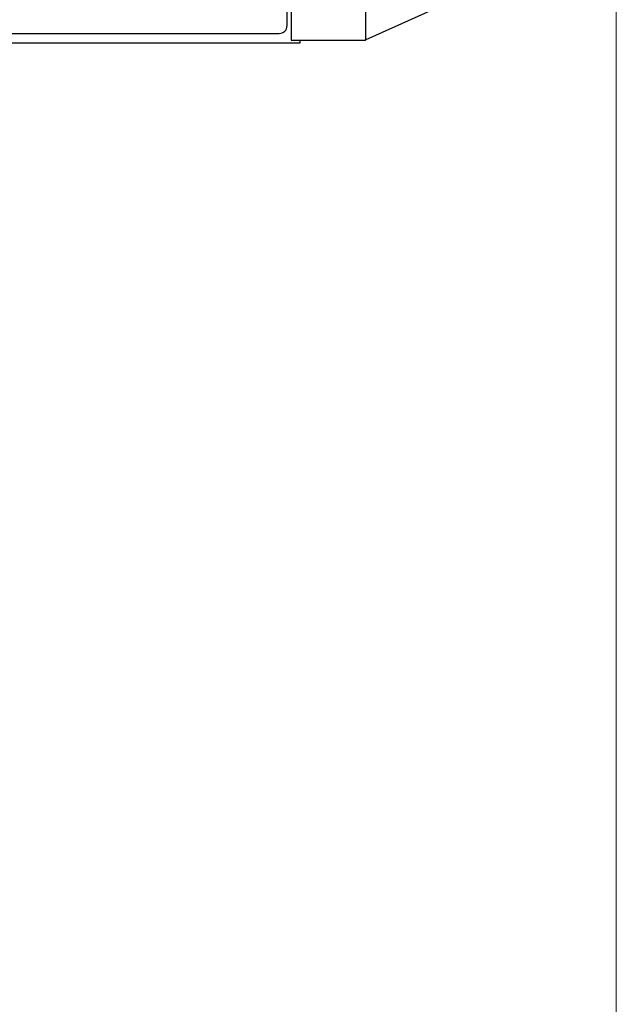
# Model space of a CAD drawing. Header units: inches. Extents: x 0 to 23760, y -13 to 16800.
# Tile 118 of 222: x 7544 to 8687, y 11098 to 12987. Entities that reach past the tile are written whole.
import ezdxf

# ---------------------------------------------------------------- set-up
doc = ezdxf.new("R2010")
doc.units = ezdxf.units.IN
doc.layers.add('254', color=7, linetype='Continuous', true_color=0xffffff)
doc.styles.add('latin_extended', font='simplex.shx')
doc.dimstyles.get("Standard").update_dxf_attribs({"dimtxt": 0.18, "dimasz": 0.18, "dimexe": 0.18, "dimexo": 0.0625, "dimgap": 0.09, "dimtad": 0, "dimtih": 1, "dimtoh": 1, "dimdec": 4, "dimzin": 0, "dimdsep": 46, "dimtxsty": 'Standard', "dimcen": 0.09, "dimadec": 0, "dimazin": 0, "dimtfac": 1, "dimtdec": 4, "dimtofl": 0, "dimtmove": 0, "dimatfit": 3, "dimfxl": 1, "dimtolj": 1, "dimtzin": 0, "dimarcsym": 0})

# ---------------------------------------------------------------- blocks, each defined once
blk = doc.blocks.new('_U8')
at = {"layer": '254', "color": 3, "linetype": 'Continuous', "lineweight": 13, "transparency": 16777216}
for p, q in [((8687.4, 13469.2), (8687.4, 9804.5)), ((1567.7, 11733.2), (1567.7, 9804.5)), ((1707.7, 9844.5), (8547.4, 9844.5))]:
    blk.add_line(p, q, dxfattribs=at)
at = {"layer": '254', "color": 3, "transparency": 16777216}
for points in [[(1707.7, 9867.8), (1707.7, 9821.2), (1567.7, 9844.5)], [(8547.4, 9821.2), (8547.4, 9867.8), (8687.4, 9844.5)]]:
    blk.add_solid(points, dxfattribs=at)
at = {"layer": 'Defpoints', "color": 0, "transparency": 16777216}
for p in [(8687.4, 13509.2), (1567.7, 11773.2), (8687.4, 9844.5)]:
    blk.add_point(p, dxfattribs=at)
at = {"layer": '254', "color": 2, "lineweight": 13, "transparency": 16777216, "insert": (4894.2, 10054.5), "char_height": 140, "attachment_point": 1, "style": 'latin_extended'}
blk.add_mtext('\\A1;7120', dxfattribs=at)

msp = doc.modelspace()

# ---------------------------------------------------------------- linework, layer by layer
at = {"layer": '254', "color": 2, "linetype": 'Continuous', "lineweight": 25}
for p, q in [((8056.291, 12975.157), (8056.291, 13629.157)), ((8064.291, 13120.184), (8064.291, 12947.157)), ((8206.283, 13120.184), (8206.283, 12947.385)), ((8403.764, 13036.626), (8207.117, 12947.69)), ((7387.291, 12960.157), (8041.291, 12960.157)), ((7389.171, 12942.165), (8081.291, 12942.165)), ((8064.291, 12947.157), (8204.644, 12947.157)), ((8081.291, 12942.165), (8081.291, 12947.163))]:
    msp.add_line(p, q, dxfattribs=at)
for centre, radius, end in [((8041.291, 12975.157), 15, 0), ((8204.644, 12953.157), 6, 285.847156)]:
    msp.add_arc(centre, radius, 270, end, dxfattribs=at)
msp.add_ellipse((8204.644, 12953.157), major_axis=(-2.005, 5.655), ratio=0.99999998, start_param=3.07740886, end_param=3.22555665, dxfattribs=at)

# ---------------------------------------------------------------- dimensions: what is measured, and where the dimension line sits
at = {"layer": '254', "color": 2, "linetype": 'Continuous', "lineweight": 13}
dim = msp.add_linear_dim(base=(8687.382, 9844.51), p1=(1567.709, 11773.157), p2=(8687.382, 13509.156), dimstyle='Standard', override={"dimscale": 40, "dimtxt": 3.5, "dimasz": 3.5, "dimexe": 1, "dimexo": 1, "dimgap": 1.75, "dimtad": 1, "dimtih": 1, "dimtoh": 0, "dimdec": 0, "dimlfac": 1, "dimzin": 8, "dimdsep": 46, "dimlunit": 2, "dimtxsty": 'latin_extended', "dimsah": 1, "dimse1": 0, "dimse2": 0, "dimsd1": 0, "dimsd2": 0, "dimclrd": 3, "dimclre": 3, "dimclrt": 2, "dimtol": 0, "dimtm": -0.1, "dimtfac": 0.714286, "dimtdec": 3, "dimtofl": 1, "dimtmove": 0, "dimtzin": 8, "dimlwd": 13, "dimlwe": 13}, dxfattribs=at)
dim.commit()
dim.dimension.update_dxf_attribs({"geometry": '_U8', "text_midpoint": (5127.546, 9844.51), "dimtype": 160})

doc.saveas('drawing.dxf')
